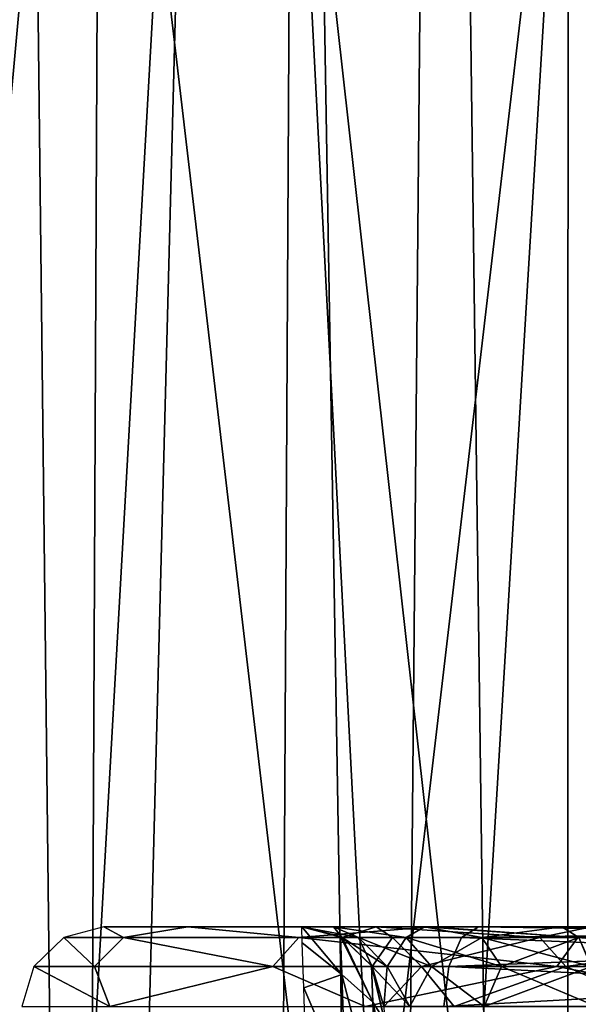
# Model space of a CAD drawing. Header units: millimetres. Extents: x -75 to 75, y -5 to 37.
# Tile 25 of 161: x -65.07 to -63.03, y 12.22 to 15.81. Entities that reach past the tile are written whole.
import ezdxf

# ---------------------------------------------------------------- set-up
doc = ezdxf.new("R2010")
doc.units = ezdxf.units.MM
doc.header["$LTSCALE"] = 81.481481
for name, color, linetype in [('10', 7, 'CONTINUOUS'), ('129', 7, 'CONTINUOUS'), ('19', 7, 'CONTINUOUS'), ('293', 7, 'CONTINUOUS'), ('294', 7, 'CONTINUOUS'), ('295', 7, 'CONTINUOUS'), ('296', 7, 'CONTINUOUS'), ('297', 7, 'CONTINUOUS'), ('298', 7, 'CONTINUOUS'), ('299', 7, 'CONTINUOUS'), ('300', 7, 'CONTINUOUS'), ('335', 7, 'CONTINUOUS'), ('336', 7, 'CONTINUOUS'), ('337', 7, 'CONTINUOUS'), ('345', 7, 'CONTINUOUS'), ('48', 7, 'CONTINUOUS'), ('65', 7, 'CONTINUOUS'), ('68', 7, 'CONTINUOUS'), ('9', 7, 'CONTINUOUS')]:
    doc.layers.add(name, color=color, linetype=linetype)

msp = doc.modelspace()

# ---------------------------------------------------------------- linework, layer by layer
at = {"layer": '10', "color": 251, "linetype": 'Continuous', "true_color": 0x565d62}
for points in [[(-62.6581, 0, 103.9705), (-63.1424, 37, 104.4548), (-67.001, 37, 102.8566), (-62.6581, 0, 103.9705)], [(-66.5167, 0, 102.3722), (-62.6581, 0, 103.9705), (-67.001, 37, 102.8566), (-66.5167, 0, 102.3722)], [(-58.517, 0, 104.5156), (-59.0014, 37, 105), (-63.1424, 37, 104.4548), (-58.517, 0, 104.5156)], [(-62.6581, 0, 103.9705), (-58.517, 0, 104.5156), (-63.1424, 37, 104.4548), (-62.6581, 0, 103.9705)]]:
    msp.add_3dface(points, dxfattribs=at)
at = {"layer": '129', "color": 251, "linetype": 'Continuous', "true_color": 0x464b4f}
for points in [[(-64.5938, 12.5, 70.8806), (-64.7611, 12.5, 71.7535), (-63.9228, 12.5, 71.1476), (-64.5938, 12.5, 70.8806)], [(-63.9228, 12.5, 71.1476), (-64.7611, 12.5, 71.7535), (-64.0389, 12.5, 71.7535), (-63.9228, 12.5, 71.1476)], [(-63.9228, 12.5, -42.8524), (-64.7611, 12.5, -42.2465), (-64.0389, 12.5, -42.2465), (-63.9228, 12.5, -42.8524)], [(-64.5938, 12.5, -43.1194), (-64.7611, 12.5, -42.2465), (-63.9228, 12.5, -42.8524), (-64.5938, 12.5, -43.1194)], [(-64.7611, 12.5, 42.2465), (-64.5938, 12.5, 43.1194), (-64.0389, 12.5, 42.2465), (-64.7611, 12.5, 42.2465)], [(-64.7611, 12.5, -42.2465), (-64.7611, 12.5, 42.2465), (-64.0389, 12.5, -42.2465), (-64.7611, 12.5, -42.2465)], [(-64.0389, 12.5, -42.2465), (-64.7611, 12.5, 42.2465), (-64.0389, 12.5, 42.2465), (-64.0389, 12.5, -42.2465)], [(-64.0389, 12.5, 71.7535), (-64.7611, 12.5, 88.5), (-64.0389, 12.5, 88.5), (-64.0389, 12.5, 71.7535)], [(-64.7611, 12.5, 88.5), (-64.4547, 12.5, 90.4347), (-64.0389, 12.5, 88.5), (-64.7611, 12.5, 88.5)], [(-64.7611, 12.5, 71.7535), (-64.7611, 12.5, 88.5), (-64.0389, 12.5, 71.7535), (-64.7611, 12.5, 71.7535)], [(-64.7611, 12.5, -85.2537), (-64.7611, 12.5, -71.7535), (-64.0389, 12.5, -85.2537), (-64.7611, 12.5, -85.2537)], [(-64.0389, 12.5, -85.2537), (-64.7611, 12.5, -71.7535), (-64.0389, 12.5, -71.7535), (-64.0389, 12.5, -85.2537)], [(-64.7611, 12.5, -71.7535), (-64.5938, 12.5, -70.8806), (-64.0389, 12.5, -71.7535), (-64.7611, 12.5, -71.7535)], [(-64.1156, 12.5, 70.1313), (-64.5938, 12.5, 70.8806), (-63.0902, 12.5, 70.267), (-64.1156, 12.5, 70.1313)], [(-63.0902, 12.5, 70.267), (-64.5938, 12.5, 70.8806), (-63.5908, 12.5, 70.6274), (-63.0902, 12.5, 70.267)], [(-63.5908, 12.5, 70.6274), (-64.5938, 12.5, 70.8806), (-63.9228, 12.5, 71.1476), (-63.5908, 12.5, 70.6274)], [(-64.1156, 12.5, -43.8687), (-64.5938, 12.5, -43.1194), (-63.0902, 12.5, -43.733), (-64.1156, 12.5, -43.8687)], [(-63.0902, 12.5, -43.733), (-64.5938, 12.5, -43.1194), (-63.5908, 12.5, -43.3726), (-63.0902, 12.5, -43.733)], [(-63.5908, 12.5, -43.3726), (-64.5938, 12.5, -43.1194), (-63.9228, 12.5, -42.8524), (-63.5908, 12.5, -43.3726)], [(-64.5938, 12.5, 43.1194), (-64.1156, 12.5, 43.8687), (-63.5908, 12.5, 43.3726), (-64.5938, 12.5, 43.1194)], [(-64.0389, 12.5, 42.2465), (-64.5938, 12.5, 43.1194), (-63.9228, 12.5, 42.8524), (-64.0389, 12.5, 42.2465)], [(-63.9228, 12.5, 42.8524), (-64.5938, 12.5, 43.1194), (-63.5908, 12.5, 43.3726), (-63.9228, 12.5, 42.8524)], [(-63.9228, 12.5, -71.1476), (-64.5938, 12.5, -70.8806), (-63.5908, 12.5, -70.6274), (-63.9228, 12.5, -71.1476)], [(-64.0389, 12.5, -71.7535), (-64.5938, 12.5, -70.8806), (-63.9228, 12.5, -71.1476), (-64.0389, 12.5, -71.7535)], [(-64.5938, 12.5, -70.8806), (-64.1156, 12.5, -70.1313), (-63.5908, 12.5, -70.6274), (-64.5938, 12.5, -70.8806)], [(-64.4547, 12.5, 90.4347), (-63.5653, 12.5, 92.1801), (-62.9811, 12.5, 91.7557), (-64.4547, 12.5, 90.4347)], [(-64.0389, 12.5, 88.5), (-64.4547, 12.5, 90.4347), (-63.7678, 12.5, 90.2115), (-64.0389, 12.5, 88.5)], [(-63.7678, 12.5, 90.2115), (-64.4547, 12.5, 90.4347), (-62.9811, 12.5, 91.7557), (-63.7678, 12.5, 90.2115)], [(-63.3943, 12.5, 69.6119), (-64.1156, 12.5, 70.1313), (-59.9715, 12.5, 68.3078), (-63.3943, 12.5, 69.6119)], [(-59.9715, 12.5, 68.3078), (-64.1156, 12.5, 70.1313), (-63.0902, 12.5, 70.267), (-59.9715, 12.5, 68.3078)], [(-63.3943, 12.5, -44.3881), (-64.1156, 12.5, -43.8687), (-59.9715, 12.5, -45.6922), (-63.3943, 12.5, -44.3881)], [(-59.9715, 12.5, -45.6922), (-64.1156, 12.5, -43.8687), (-63.0902, 12.5, -43.733), (-59.9715, 12.5, -45.6922)], [(-64.1156, 12.5, 43.8687), (-63.3943, 12.5, 44.3881), (-63.0902, 12.5, 43.733), (-64.1156, 12.5, 43.8687)], [(-63.5908, 12.5, 43.3726), (-64.1156, 12.5, 43.8687), (-63.0902, 12.5, 43.733), (-63.5908, 12.5, 43.3726)], [(-64.1156, 12.5, -70.1313), (-63.3943, 12.5, -69.6119), (-63.0902, 12.5, -70.267), (-64.1156, 12.5, -70.1313)], [(-63.5908, 12.5, -70.6274), (-64.1156, 12.5, -70.1313), (-63.0902, 12.5, -70.267), (-63.5908, 12.5, -70.6274)], [(-63.5653, 12.5, 92.1801), (-62.1801, 12.5, 93.5653), (-61.7557, 12.5, 92.9811), (-63.5653, 12.5, 92.1801)], [(-62.9811, 12.5, 91.7557), (-63.5653, 12.5, 92.1801), (-61.7557, 12.5, 92.9811), (-62.9811, 12.5, 91.7557)], [(-60.4296, 12.5, 67.7495), (-63.3943, 12.5, 69.6119), (-59.9715, 12.5, 68.3078), (-60.4296, 12.5, 67.7495)], [(-63.3943, 12.5, 44.3881), (-60.4296, 12.5, 46.2505), (-59.9715, 12.5, 45.6922), (-63.3943, 12.5, 44.3881)], [(-60.4296, 12.5, -46.2505), (-63.3943, 12.5, -44.3881), (-59.9715, 12.5, -45.6922), (-60.4296, 12.5, -46.2505)], [(-63.0902, 12.5, 43.733), (-63.3943, 12.5, 44.3881), (-59.9715, 12.5, 45.6922), (-63.0902, 12.5, 43.733)], [(-63.3943, 12.5, -69.6119), (-60.4296, 12.5, -67.7495), (-59.9715, 12.5, -68.3078), (-63.3943, 12.5, -69.6119)], [(-63.0902, 12.5, -70.267), (-63.3943, 12.5, -69.6119), (-59.9715, 12.5, -68.3078), (-63.0902, 12.5, -70.267)]]:
    msp.add_3dface(points, dxfattribs=at)
at = {"layer": '19', "color": 251, "linetype": 'Continuous', "true_color": 0x565d62}
for points in [[(-65.4127, 32.5, 93.6431), (-63.6431, 32.5, 95.4127), (-65.0766, 7.0859, 93.3151), (-65.4127, 32.5, 93.6431)], [(-65.0766, 7.0859, 93.3151), (-63.6431, 32.5, 95.4127), (-63.308, 7.0859, 95.0818), (-65.0766, 7.0859, 93.3151)], [(-63.6431, 32.5, 95.4127), (-61.4132, 32.5, 96.5489), (-63.308, 7.0859, 95.0818), (-63.6431, 32.5, 95.4127)], [(-63.308, 7.0859, 95.0818), (-61.4132, 32.5, 96.5489), (-61.08, 7.0677, 96.216), (-63.308, 7.0859, 95.0818)]]:
    msp.add_3dface(points, dxfattribs=at)
at = {"layer": '293', "color": 251, "linetype": 'Continuous', "true_color": 0x464b4f}
for points in [[(-64.0389, 12.5, 88.5), (-63.7678, 12.5, 90.2115), (-63.8919, 12.4615, 88.5), (-64.0389, 12.5, 88.5)], [(-63.7678, 12.5, 90.2115), (-63.7082, 12.4615, 89.8955), (-63.8919, 12.4615, 88.5), (-63.7678, 12.5, 90.2115)], [(-63.7678, 12.5, 90.2115), (-63.1696, 12.4615, 91.196), (-63.7082, 12.4615, 89.8955), (-63.7678, 12.5, 90.2115)], [(-63.7678, 12.5, 90.2115), (-62.9811, 12.5, 91.7557), (-63.1696, 12.4615, 91.196), (-63.7678, 12.5, 90.2115)], [(-62.9811, 12.5, 91.7557), (-62.3127, 12.4615, 92.3127), (-63.1696, 12.4615, 91.196), (-62.9811, 12.5, 91.7557)], [(-63.7082, 12.4615, 89.8955), (-63.7826, 12.3559, 88.5), (-63.8919, 12.4615, 88.5), (-63.7082, 12.4615, 89.8955)], [(-63.6026, 12.3559, 89.8672), (-63.7826, 12.3559, 88.5), (-63.7082, 12.4615, 89.8955), (-63.6026, 12.3559, 89.8672)], [(-63.1696, 12.4615, 91.196), (-63.6026, 12.3559, 89.8672), (-63.7082, 12.4615, 89.8955), (-63.1696, 12.4615, 91.196)], [(-63.0749, 12.3559, 91.1413), (-63.6026, 12.3559, 89.8672), (-63.1696, 12.4615, 91.196), (-63.0749, 12.3559, 91.1413)], [(-62.3127, 12.4615, 92.3127), (-63.0749, 12.3559, 91.1413), (-63.1696, 12.4615, 91.196), (-62.3127, 12.4615, 92.3127)], [(-62.2354, 12.3559, 92.2354), (-63.0749, 12.3559, 91.1413), (-62.3127, 12.4615, 92.3127), (-62.2354, 12.3559, 92.2354)], [(-63.6026, 12.3559, 89.8672), (-63.7391, 12.2105, 88.5), (-63.7826, 12.3559, 88.5), (-63.6026, 12.3559, 89.8672)], [(-63.4827, 12.2105, 90.119), (-63.7391, 12.2105, 88.5), (-63.6026, 12.3559, 89.8672), (-63.4827, 12.2105, 90.119)], [(-63.0749, 12.3559, 91.1413), (-63.4827, 12.2105, 90.119), (-63.6026, 12.3559, 89.8672), (-63.0749, 12.3559, 91.1413)], [(-62.7385, 12.2105, 91.5795), (-63.4827, 12.2105, 90.119), (-63.0749, 12.3559, 91.1413), (-62.7385, 12.2105, 91.5795)], [(-62.2354, 12.3559, 92.2354), (-62.7385, 12.2105, 91.5795), (-63.0749, 12.3559, 91.1413), (-62.2354, 12.3559, 92.2354)]]:
    msp.add_3dface(points, dxfattribs=at)
at = {"layer": '294', "color": 251, "linetype": 'Continuous', "true_color": 0x464b4f}
for points in [[(-64.0389, 12.5, 71.7535), (-64.0389, 12.5, 88.5), (-63.8919, 12.4615, 88.5), (-64.0389, 12.5, 71.7535)], [(-64.0389, 12.5, 71.7535), (-63.8919, 12.4615, 88.5), (-63.8919, 12.4615, 71.7535), (-64.0389, 12.5, 71.7535)], [(-63.8919, 12.4615, 88.5), (-63.7826, 12.3559, 88.5), (-63.8919, 12.4615, 71.7535), (-63.8919, 12.4615, 88.5)], [(-63.8919, 12.4615, 71.7535), (-63.7826, 12.3559, 88.5), (-63.7827, 12.356, 71.7535), (-63.8919, 12.4615, 71.7535)], [(-63.7826, 12.3559, 88.5), (-63.7391, 12.2105, 88.5), (-63.7827, 12.356, 71.7535), (-63.7826, 12.3559, 88.5)], [(-63.7391, 12.2105, 88.5), (-63.7391, 12.2105, 71.7535), (-63.7827, 12.356, 71.7535), (-63.7391, 12.2105, 88.5)]]:
    msp.add_3dface(points, dxfattribs=at)
at = {"layer": '295', "color": 251, "linetype": 'Continuous', "true_color": 0x464b4f}
for points in [[(-63.0902, 12.5, 70.267), (-63.0283, 12.4616, 70.4001), (-60.1696, 12.4616, 68.6541), (-63.0902, 12.5, 70.267)], [(-63.0902, 12.5, 43.733), (-59.9715, 12.5, 45.6922), (-63.0283, 12.4615, 43.5997), (-63.0902, 12.5, 43.733)], [(-59.9715, 12.5, 68.3078), (-63.0902, 12.5, 70.267), (-60.1696, 12.4616, 68.6541), (-59.9715, 12.5, 68.3078)]]:
    msp.add_3dface(points, dxfattribs=at)
at = {"layer": '296', "color": 251, "linetype": 'Continuous', "true_color": 0x464b4f}
for points in [[(-64.0389, 12.5, 42.2465), (-63.9228, 12.5, 42.8524), (-63.8919, 12.4615, 42.2465), (-64.0389, 12.5, 42.2465)], [(-63.9228, 12.5, 42.8524), (-63.6576, 12.4615, 43.0492), (-63.8322, 12.4615, 42.6646), (-63.9228, 12.5, 42.8524)], [(-63.9228, 12.5, 42.8524), (-63.5908, 12.5, 43.3726), (-63.6576, 12.4615, 43.0492), (-63.9228, 12.5, 42.8524)], [(-63.9228, 12.5, 42.8524), (-63.8322, 12.4615, 42.6646), (-63.8919, 12.4615, 42.2465), (-63.9228, 12.5, 42.8524)], [(-63.5908, 12.5, 43.3726), (-63.3823, 12.4615, 43.3695), (-63.6576, 12.4615, 43.0492), (-63.5908, 12.5, 43.3726)], [(-63.5908, 12.5, 43.3726), (-63.0902, 12.5, 43.733), (-63.3823, 12.4615, 43.3695), (-63.5908, 12.5, 43.3726)], [(-63.0902, 12.5, 43.733), (-63.0283, 12.4615, 43.5997), (-63.3823, 12.4615, 43.3695), (-63.0902, 12.5, 43.733)], [(-63.8322, 12.4615, 42.6646), (-63.7826, 12.3559, 42.2465), (-63.8919, 12.4615, 42.2465), (-63.8322, 12.4615, 42.6646)], [(-63.7272, 12.3559, 42.634), (-63.7826, 12.3559, 42.2465), (-63.8322, 12.4615, 42.6646), (-63.7272, 12.3559, 42.634)], [(-63.6576, 12.4615, 43.0492), (-63.7272, 12.3559, 42.634), (-63.8322, 12.4615, 42.6646), (-63.6576, 12.4615, 43.0492)], [(-63.5654, 12.3559, 42.9904), (-63.7272, 12.3559, 42.634), (-63.6576, 12.4615, 43.0492), (-63.5654, 12.3559, 42.9904)], [(-63.3823, 12.4615, 43.3695), (-63.5654, 12.3559, 42.9904), (-63.6576, 12.4615, 43.0492), (-63.3823, 12.4615, 43.3695)], [(-63.3103, 12.3559, 43.2872), (-63.5654, 12.3559, 42.9904), (-63.3823, 12.4615, 43.3695), (-63.3103, 12.3559, 43.2872)], [(-63.0283, 12.4615, 43.5997), (-63.3103, 12.3559, 43.2872), (-63.3823, 12.4615, 43.3695), (-63.0283, 12.4615, 43.5997)], [(-63.0283, 12.4615, 43.5997), (-62.9822, 12.3559, 43.5006), (-63.3103, 12.3559, 43.2872), (-63.0283, 12.4615, 43.5997)], [(-63.7272, 12.3559, 42.634), (-63.7391, 12.2105, 42.2465), (-63.7826, 12.3559, 42.2465), (-63.7272, 12.3559, 42.634)], [(-63.6442, 12.2105, 42.7416), (-63.7391, 12.2105, 42.2465), (-63.7272, 12.3559, 42.634), (-63.6442, 12.2105, 42.7416)], [(-63.5654, 12.3559, 42.9904), (-63.6442, 12.2105, 42.7416), (-63.7272, 12.3559, 42.634), (-63.5654, 12.3559, 42.9904)], [(-63.373, 12.2105, 43.1666), (-63.6442, 12.2105, 42.7416), (-63.5654, 12.3559, 42.9904), (-63.373, 12.2105, 43.1666)], [(-63.3103, 12.3559, 43.2872), (-63.373, 12.2105, 43.1666), (-63.5654, 12.3559, 42.9904), (-63.3103, 12.3559, 43.2872)], [(-62.9822, 12.3559, 43.5006), (-63.373, 12.2105, 43.1666), (-63.3103, 12.3559, 43.2872), (-62.9822, 12.3559, 43.5006)], [(-62.9822, 12.3559, 43.5006), (-62.9639, 12.2105, 43.4611), (-63.373, 12.2105, 43.1666), (-62.9822, 12.3559, 43.5006)]]:
    msp.add_3dface(points, dxfattribs=at)
at = {"layer": '297', "color": 251, "linetype": 'Continuous', "true_color": 0x464b4f}
for points in [[(-64.0389, 12.5, -42.2465), (-63.8919, 12.4615, 42.2465), (-63.8919, 12.4615, -42.2465), (-64.0389, 12.5, -42.2465)], [(-64.0389, 12.5, -42.2465), (-64.0389, 12.5, 42.2465), (-63.8919, 12.4615, 42.2465), (-64.0389, 12.5, -42.2465)], [(-63.8919, 12.4615, 42.2465), (-63.7826, 12.3559, 42.2465), (-63.8919, 12.4615, -42.2465), (-63.8919, 12.4615, 42.2465)], [(-63.8919, 12.4615, -42.2465), (-63.7826, 12.3559, 42.2465), (-63.7826, 12.3559, -42.2465), (-63.8919, 12.4615, -42.2465)], [(-63.7391, 12.2105, 42.2465), (-63.7391, 12.2105, -42.2465), (-63.7826, 12.3559, -42.2465), (-63.7391, 12.2105, 42.2465)], [(-63.7826, 12.3559, 42.2465), (-63.7391, 12.2105, 42.2465), (-63.7826, 12.3559, -42.2465), (-63.7826, 12.3559, 42.2465)]]:
    msp.add_3dface(points, dxfattribs=at)
at = {"layer": '298', "color": 251, "linetype": 'Continuous', "true_color": 0x464b4f}
for points in [[(-63.9228, 12.5, -42.8524), (-64.0389, 12.5, -42.2465), (-63.8322, 12.4616, -42.6646), (-63.9228, 12.5, -42.8524)], [(-64.0389, 12.5, -42.2465), (-63.8919, 12.4615, -42.2465), (-63.8322, 12.4616, -42.6646), (-64.0389, 12.5, -42.2465)], [(-63.9228, 12.5, -42.8524), (-63.8322, 12.4616, -42.6646), (-63.6577, 12.4616, -43.0492), (-63.9228, 12.5, -42.8524)], [(-63.5908, 12.5, -43.3726), (-63.9228, 12.5, -42.8524), (-63.6577, 12.4616, -43.0492), (-63.5908, 12.5, -43.3726)], [(-63.5908, 12.5, -43.3726), (-63.6577, 12.4616, -43.0492), (-63.3824, 12.4616, -43.3695), (-63.5908, 12.5, -43.3726)], [(-63.5908, 12.5, -43.3726), (-63.3824, 12.4616, -43.3695), (-63.0283, 12.4616, -43.5999), (-63.5908, 12.5, -43.3726)], [(-63.0902, 12.5, -43.733), (-63.5908, 12.5, -43.3726), (-63.0283, 12.4616, -43.5999), (-63.0902, 12.5, -43.733)], [(-63.8919, 12.4615, -42.2465), (-63.7272, 12.3559, -42.634), (-63.8322, 12.4616, -42.6646), (-63.8919, 12.4615, -42.2465)], [(-63.8919, 12.4615, -42.2465), (-63.7826, 12.3559, -42.2465), (-63.7272, 12.3559, -42.634), (-63.8919, 12.4615, -42.2465)], [(-63.7272, 12.3559, -42.634), (-63.5655, 12.3559, -42.9904), (-63.8322, 12.4616, -42.6646), (-63.7272, 12.3559, -42.634)], [(-63.8322, 12.4616, -42.6646), (-63.5655, 12.3559, -42.9904), (-63.6577, 12.4616, -43.0492), (-63.8322, 12.4616, -42.6646)], [(-63.5655, 12.3559, -42.9904), (-63.3104, 12.356, -43.2872), (-63.6577, 12.4616, -43.0492), (-63.5655, 12.3559, -42.9904)], [(-63.6577, 12.4616, -43.0492), (-63.3104, 12.356, -43.2872), (-63.3824, 12.4616, -43.3695), (-63.6577, 12.4616, -43.0492)], [(-63.3824, 12.4616, -43.3695), (-62.9823, 12.356, -43.5006), (-63.0283, 12.4616, -43.5999), (-63.3824, 12.4616, -43.3695)], [(-63.3104, 12.356, -43.2872), (-62.9823, 12.356, -43.5006), (-63.3824, 12.4616, -43.3695), (-63.3104, 12.356, -43.2872)], [(-63.7826, 12.3559, -42.2465), (-63.6442, 12.2105, -42.7416), (-63.7272, 12.3559, -42.634), (-63.7826, 12.3559, -42.2465)], [(-63.7826, 12.3559, -42.2465), (-63.7391, 12.2105, -42.2465), (-63.6442, 12.2105, -42.7416), (-63.7826, 12.3559, -42.2465)], [(-63.7272, 12.3559, -42.634), (-63.6442, 12.2105, -42.7416), (-63.5655, 12.3559, -42.9904), (-63.7272, 12.3559, -42.634)], [(-63.6442, 12.2105, -42.7416), (-63.373, 12.2105, -43.1666), (-63.5655, 12.3559, -42.9904), (-63.6442, 12.2105, -42.7416)], [(-63.5655, 12.3559, -42.9904), (-63.373, 12.2105, -43.1666), (-63.3104, 12.356, -43.2872), (-63.5655, 12.3559, -42.9904)], [(-63.373, 12.2105, -43.1666), (-62.9639, 12.2105, -43.4611), (-63.3104, 12.356, -43.2872), (-63.373, 12.2105, -43.1666)], [(-63.3104, 12.356, -43.2872), (-62.9639, 12.2105, -43.4611), (-62.9823, 12.356, -43.5006), (-63.3104, 12.356, -43.2872)]]:
    msp.add_3dface(points, dxfattribs=at)
at = {"layer": '299', "color": 251, "linetype": 'Continuous', "true_color": 0x464b4f}
for points in [[(-63.0902, 12.5, -70.267), (-59.9715, 12.5, -68.3078), (-63.0283, 12.4616, -70.4001), (-63.0902, 12.5, -70.267)], [(-59.9715, 12.5, -45.6922), (-63.0902, 12.5, -43.733), (-60.1696, 12.4616, -45.3459), (-59.9715, 12.5, -45.6922)], [(-63.0902, 12.5, -43.733), (-63.0283, 12.4616, -43.5999), (-60.1696, 12.4616, -45.3459), (-63.0902, 12.5, -43.733)]]:
    msp.add_3dface(points, dxfattribs=at)
at = {"layer": '300', "color": 251, "linetype": 'Continuous', "true_color": 0x464b4f}
for points in [[(-64.0389, 12.5, -85.2537), (-64.0389, 12.5, -71.7535), (-63.8919, 12.4615, -71.7535), (-64.0389, 12.5, -85.2537)], [(-64.0389, 12.5, -85.2537), (-63.8919, 12.4615, -71.7535), (-63.898, 12.4648, -85.2537), (-64.0389, 12.5, -85.2537)], [(-63.898, 12.4648, -85.2537), (-63.8919, 12.4615, -71.7535), (-63.8919, 12.4615, -85.2537), (-63.898, 12.4648, -85.2537)], [(-63.8919, 12.4615, -71.7535), (-63.7827, 12.356, -71.7535), (-63.8919, 12.4615, -85.2537), (-63.8919, 12.4615, -71.7535)], [(-63.8919, 12.4615, -85.2537), (-63.7827, 12.356, -71.7535), (-63.7844, 12.3589, -85.2537), (-63.8919, 12.4615, -85.2537)], [(-63.7844, 12.3589, -85.2537), (-63.7827, 12.356, -71.7535), (-63.7827, 12.356, -85.2537), (-63.7844, 12.3589, -85.2537)], [(-63.7827, 12.356, -71.7535), (-63.7391, 12.2105, -71.7535), (-63.7827, 12.356, -85.2537), (-63.7827, 12.356, -71.7535)], [(-63.7391, 12.2105, -71.7535), (-63.7391, 12.2105, -85.2537), (-63.7827, 12.356, -85.2537), (-63.7391, 12.2105, -71.7535)]]:
    msp.add_3dface(points, dxfattribs=at)
at = {"layer": '335', "color": 251, "linetype": 'Continuous', "true_color": 0x464b4f}
for points in [[(-63.3943, 12.5, -69.6119), (-63.4562, 12.4615, -69.4786), (-60.794, 12.4615, -67.8527), (-63.3943, 12.5, -69.6119)], [(-63.3943, 12.5, -44.3881), (-60.4296, 12.5, -46.2505), (-63.4562, 12.4615, -44.5214), (-63.3943, 12.5, -44.3881)], [(-60.4296, 12.5, -46.2505), (-60.794, 12.4615, -46.1473), (-63.4562, 12.4615, -44.5214), (-60.4296, 12.5, -46.2505)], [(-60.4296, 12.5, -67.7495), (-63.3943, 12.5, -69.6119), (-60.794, 12.4615, -67.8527), (-60.4296, 12.5, -67.7495)], [(-63.5022, 12.3559, -69.3795), (-60.8612, 12.3559, -67.7664), (-63.4562, 12.4615, -69.4786), (-63.5022, 12.3559, -69.3795)], [(-60.794, 12.4615, -46.1473), (-63.5022, 12.3559, -44.6205), (-63.4562, 12.4615, -44.5214), (-60.794, 12.4615, -46.1473)], [(-60.8612, 12.3559, -46.2336), (-63.5022, 12.3559, -44.6205), (-60.794, 12.4615, -46.1473), (-60.8612, 12.3559, -46.2336)], [(-63.4562, 12.4615, -69.4786), (-60.8612, 12.3559, -67.7664), (-60.794, 12.4615, -67.8527), (-63.4562, 12.4615, -69.4786)], [(-63.5206, 12.2105, -69.34), (-60.6197, 12.2105, -67.5176), (-63.5022, 12.3559, -69.3795), (-63.5206, 12.2105, -69.34)], [(-60.8612, 12.3559, -46.2336), (-63.5206, 12.2105, -44.66), (-63.5022, 12.3559, -44.6205), (-60.8612, 12.3559, -46.2336)], [(-60.6197, 12.2105, -46.4824), (-63.5206, 12.2105, -44.66), (-60.8612, 12.3559, -46.2336), (-60.6197, 12.2105, -46.4824)], [(-63.5022, 12.3559, -69.3795), (-60.6197, 12.2105, -67.5176), (-60.8612, 12.3559, -67.7664), (-63.5022, 12.3559, -69.3795)]]:
    msp.add_3dface(points, dxfattribs=at)
at = {"layer": '336', "color": 251, "linetype": 'Continuous', "true_color": 0x464b4f}
for points in [[(-63.3943, 12.5, 44.3881), (-63.4562, 12.4615, 44.5214), (-60.794, 12.4615, 46.1473), (-63.3943, 12.5, 44.3881)], [(-63.3943, 12.5, 69.6119), (-60.4296, 12.5, 67.7495), (-63.4562, 12.4615, 69.4786), (-63.3943, 12.5, 69.6119)], [(-60.4296, 12.5, 67.7495), (-60.794, 12.4615, 67.8527), (-63.4562, 12.4615, 69.4786), (-60.4296, 12.5, 67.7495)], [(-60.4296, 12.5, 46.2505), (-63.3943, 12.5, 44.3881), (-60.794, 12.4615, 46.1473), (-60.4296, 12.5, 46.2505)], [(-63.5022, 12.3559, 44.6205), (-60.8612, 12.3559, 46.2336), (-63.4562, 12.4615, 44.5214), (-63.5022, 12.3559, 44.6205)], [(-60.794, 12.4615, 67.8527), (-63.5022, 12.3559, 69.3795), (-63.4562, 12.4615, 69.4786), (-60.794, 12.4615, 67.8527)], [(-60.8612, 12.3559, 67.7664), (-63.5022, 12.3559, 69.3795), (-60.794, 12.4615, 67.8527), (-60.8612, 12.3559, 67.7664)], [(-63.4562, 12.4615, 44.5214), (-60.8612, 12.3559, 46.2336), (-60.794, 12.4615, 46.1473), (-63.4562, 12.4615, 44.5214)], [(-63.5206, 12.2105, 44.66), (-60.6197, 12.2105, 46.4824), (-63.5022, 12.3559, 44.6205), (-63.5206, 12.2105, 44.66)], [(-60.6197, 12.2105, 67.5176), (-63.5206, 12.2105, 69.34), (-60.8612, 12.3559, 67.7664), (-60.6197, 12.2105, 67.5176)], [(-60.8612, 12.3559, 67.7664), (-63.5206, 12.2105, 69.34), (-63.5022, 12.3559, 69.3795), (-60.8612, 12.3559, 67.7664)], [(-63.5022, 12.3559, 44.6205), (-60.6197, 12.2105, 46.4824), (-60.8612, 12.3559, 46.2336), (-63.5022, 12.3559, 44.6205)]]:
    msp.add_3dface(points, dxfattribs=at)
at = {"layer": '337', "color": 251, "linetype": 'Continuous', "true_color": 0x464b4f}
for points in [[(-64.7611, 12.5, 88.5), (-64.9079, 12.4616, 88.5), (-64.6896, 12.4616, 90.1585), (-64.7611, 12.5, 88.5)], [(-64.4547, 12.5, 90.4347), (-64.7611, 12.5, 88.5), (-64.6896, 12.4616, 90.1585), (-64.4547, 12.5, 90.4347)], [(-64.4547, 12.5, 90.4347), (-64.6896, 12.4616, 90.1585), (-64.0494, 12.4616, 91.704), (-64.4547, 12.5, 90.4347)], [(-63.5653, 12.5, 92.1801), (-64.4547, 12.5, 90.4347), (-64.0494, 12.4616, 91.704), (-63.5653, 12.5, 92.1801)], [(-63.5653, 12.5, 92.1801), (-64.0494, 12.4616, 91.704), (-63.0311, 12.4616, 93.0311), (-63.5653, 12.5, 92.1801)], [(-62.1801, 12.5, 93.5653), (-63.5653, 12.5, 92.1801), (-63.0311, 12.4616, 93.0311), (-62.1801, 12.5, 93.5653)], [(-62.1801, 12.5, 93.5653), (-63.0311, 12.4616, 93.0311), (-61.704, 12.4616, 94.0494), (-62.1801, 12.5, 93.5653)], [(-65.0173, 12.356, 88.5), (-64.7953, 12.356, 90.1868), (-64.9079, 12.4616, 88.5), (-65.0173, 12.356, 88.5)], [(-64.9079, 12.4616, 88.5), (-64.7953, 12.356, 90.1868), (-64.6896, 12.4616, 90.1585), (-64.9079, 12.4616, 88.5)], [(-64.7953, 12.356, 90.1868), (-64.1442, 12.356, 91.7587), (-64.6896, 12.4616, 90.1585), (-64.7953, 12.356, 90.1868)], [(-64.6896, 12.4616, 90.1585), (-64.1442, 12.356, 91.7587), (-64.0494, 12.4616, 91.704), (-64.6896, 12.4616, 90.1585)], [(-64.1442, 12.356, 91.7587), (-63.1085, 12.356, 93.1085), (-64.0494, 12.4616, 91.704), (-64.1442, 12.356, 91.7587)], [(-64.0494, 12.4616, 91.704), (-63.1085, 12.356, 93.1085), (-63.0311, 12.4616, 93.0311), (-64.0494, 12.4616, 91.704)], [(-63.1085, 12.356, 93.1085), (-61.7587, 12.356, 94.1442), (-63.0311, 12.4616, 93.0311), (-63.1085, 12.356, 93.1085)], [(-63.0311, 12.4616, 93.0311), (-61.7587, 12.356, 94.1442), (-61.704, 12.4616, 94.0494), (-63.0311, 12.4616, 93.0311)], [(-65.0609, 12.2105, 88.5), (-64.7398, 12.2105, 90.5274), (-65.0173, 12.356, 88.5), (-65.0609, 12.2105, 88.5)], [(-65.0173, 12.356, 88.5), (-64.7398, 12.2105, 90.5274), (-64.7953, 12.356, 90.1868), (-65.0173, 12.356, 88.5)], [(-64.7953, 12.356, 90.1868), (-64.7398, 12.2105, 90.5274), (-64.1442, 12.356, 91.7587), (-64.7953, 12.356, 90.1868)], [(-64.7398, 12.2105, 90.5274), (-63.8079, 12.2105, 92.3564), (-64.1442, 12.356, 91.7587), (-64.7398, 12.2105, 90.5274)], [(-64.1442, 12.356, 91.7587), (-63.8079, 12.2105, 92.3564), (-63.1085, 12.356, 93.1085), (-64.1442, 12.356, 91.7587)], [(-63.8079, 12.2105, 92.3564), (-62.3564, 12.2105, 93.8079), (-63.1085, 12.356, 93.1085), (-63.8079, 12.2105, 92.3564)], [(-63.1085, 12.356, 93.1085), (-62.3564, 12.2105, 93.8079), (-61.7587, 12.356, 94.1442), (-63.1085, 12.356, 93.1085)]]:
    msp.add_3dface(points, dxfattribs=at)
at = {"layer": '345', "color": 251, "linetype": 'Continuous', "true_color": 0x464b4f}
for points in [[(-64.0389, 12.5, -85.2537), (-63.898, 12.4648, -85.2537), (-63.8932, 12.3262, -86.1489), (-64.0389, 12.5, -85.2537)], [(-64.0389, 12.5, -85.2537), (-63.8932, 12.3262, -86.1489), (-64.0371, 12.4422, -85.8396), (-64.0389, 12.5, -85.2537)], [(-63.898, 12.4648, -85.2537), (-63.8919, 12.4615, -85.2537), (-63.7798, 12.2254, -86.1157), (-63.898, 12.4648, -85.2537)], [(-63.898, 12.4648, -85.2537), (-63.7798, 12.2254, -86.1157), (-63.8932, 12.3262, -86.1489), (-63.898, 12.4648, -85.2537)], [(-63.8919, 12.4615, -85.2537), (-63.7844, 12.3589, -85.2537), (-63.7798, 12.2254, -86.1157), (-63.8919, 12.4615, -85.2537)], [(-64.0371, 12.4422, -85.8396), (-63.8932, 12.3262, -86.1489), (-64.0319, 12.2775, -86.3876), (-64.0371, 12.4422, -85.8396)], [(-63.7844, 12.3589, -85.2537), (-63.7373, 12.1585, -85.781), (-63.7798, 12.2254, -86.1157), (-63.7844, 12.3589, -85.2537)], [(-63.7373, 12.1585, -85.781), (-63.7844, 12.3589, -85.2537), (-63.7827, 12.356, -85.2537), (-63.7373, 12.1585, -85.781)], [(-63.7391, 12.2105, -85.2537), (-63.7373, 12.1585, -85.781), (-63.7827, 12.356, -85.2537), (-63.7391, 12.2105, -85.2537)], [(-63.8932, 12.3262, -86.1489), (-63.8791, 11.9234, -86.9602), (-64.0319, 12.2775, -86.3876), (-63.8932, 12.3262, -86.1489)], [(-63.8932, 12.3262, -86.1489), (-63.7662, 11.8375, -86.8968), (-63.8791, 11.9234, -86.9602), (-63.8932, 12.3262, -86.1489)], [(-63.7798, 12.2254, -86.1157), (-63.7662, 11.8375, -86.8968), (-63.8932, 12.3262, -86.1489), (-63.7798, 12.2254, -86.1157)], [(-64.0319, 12.2775, -86.3876), (-63.8791, 11.9234, -86.9602), (-64.0123, 11.6538, -87.342), (-64.0319, 12.2775, -86.3876)], [(-63.7798, 12.2254, -86.1157), (-63.7321, 12.0102, -86.2742), (-63.7662, 11.8375, -86.8968), (-63.7798, 12.2254, -86.1157)], [(-63.7373, 12.1585, -85.781), (-63.7321, 12.0102, -86.2742), (-63.7798, 12.2254, -86.1157), (-63.7373, 12.1585, -85.781)]]:
    msp.add_3dface(points, dxfattribs=at)
at = {"layer": '48', "color": 251, "linetype": 'Continuous', "true_color": 0x565d62}
for points in [[(-65.1485, 28.5, -90.8693), (-65.3629, 15.7463, -90.7586), (-64.8477, 2.5, -92.3004), (-65.1485, 28.5, -90.8693)], [(-64.7275, 28.5, -91.8219), (-65.1485, 28.5, -90.8693), (-64.8477, 2.5, -92.3004), (-64.7275, 28.5, -91.8219)], [(-64.1709, 28.5, -92.7021), (-64.7275, 28.5, -91.8219), (-64.8477, 2.5, -92.3004), (-64.1709, 28.5, -92.7021)], [(-63.7315, 2.5, -93.7315), (-64.1709, 28.5, -92.7021), (-64.8477, 2.5, -92.3004), (-63.7315, 2.5, -93.7315)], [(-63.4908, 28.5, -93.4908), (-64.1709, 28.5, -92.7021), (-63.7315, 2.5, -93.7315), (-63.4908, 28.5, -93.4908)], [(-62.3004, 2.5, -94.8477), (-63.4908, 28.5, -93.4908), (-63.7315, 2.5, -93.7315), (-62.3004, 2.5, -94.8477)], [(-62.7021, 28.5, -94.1709), (-63.4908, 28.5, -93.4908), (-62.3004, 2.5, -94.8477), (-62.7021, 28.5, -94.1709)], [(-65.3629, 15.7463, -90.7586), (-65.582, 2.5, -90.6406), (-64.8477, 2.5, -92.3004), (-65.3629, 15.7463, -90.7586)]]:
    msp.add_3dface(points, dxfattribs=at)
at = {"layer": '65', "color": 251, "linetype": 'Continuous', "true_color": 0x565d62}
for points in [[(-64.127, 8.2869, -59.4943), (-63.0664, 17.3, -59.6183), (-63.6103, 8.2869, -59.6682), (-64.127, 8.2869, -59.4943)], [(-64.0784, 17.3, -59.3868), (-63.0664, 17.3, -59.6183), (-64.127, 8.2869, -59.4943), (-64.0784, 17.3, -59.3868)], [(-63.6103, 8.2869, -54.3318), (-64.0784, 17.3, -54.6132), (-64.127, 8.2869, -54.5057), (-63.6103, 8.2869, -54.3318)], [(-63.0664, 17.3, -54.3817), (-64.0784, 17.3, -54.6132), (-63.6103, 8.2869, -54.3318), (-63.0664, 17.3, -54.3817)], [(-63.6103, 8.2869, -59.6682), (-63.0664, 17.3, -59.6183), (-63.0694, 8.2869, -59.7362), (-63.6103, 8.2869, -59.6682)], [(-63.0694, 8.2869, -54.2638), (-63.0664, 17.3, -54.3817), (-63.6103, 8.2869, -54.3318), (-63.0694, 8.2869, -54.2638)], [(-63.0694, 8.2869, -59.7362), (-62.0439, 17.3, -59.4384), (-62.5257, 8.2869, -59.6957), (-63.0694, 8.2869, -59.7362)], [(-63.0664, 17.3, -59.6183), (-62.0439, 17.3, -59.4384), (-63.0694, 8.2869, -59.7362), (-63.0664, 17.3, -59.6183)], [(-62.5257, 8.2869, -54.3043), (-63.0664, 17.3, -54.3817), (-63.0694, 8.2869, -54.2638), (-62.5257, 8.2869, -54.3043)], [(-62.0439, 17.3, -54.5616), (-63.0664, 17.3, -54.3817), (-62.5257, 8.2869, -54.3043), (-62.0439, 17.3, -54.5616)]]:
    msp.add_3dface(points, dxfattribs=at)
at = {"layer": '68', "color": 251, "linetype": 'Continuous', "true_color": 0x565d62}
for points in [[(-64.127, 8.2869, 54.5057), (-63.0664, 17.3, 54.3817), (-63.0694, 8.2869, 54.2638), (-64.127, 8.2869, 54.5057)], [(-64.0784, 17.3, 54.6132), (-63.0664, 17.3, 54.3817), (-64.127, 8.2869, 54.5057), (-64.0784, 17.3, 54.6132)], [(-63.0694, 8.2869, 59.7362), (-64.0784, 17.3, 59.3868), (-64.127, 8.2869, 59.4943), (-63.0694, 8.2869, 59.7362)], [(-63.0664, 17.3, 59.6183), (-64.0784, 17.3, 59.3868), (-63.0694, 8.2869, 59.7362), (-63.0664, 17.3, 59.6183)], [(-63.0694, 8.2869, 54.2638), (-62.0439, 17.3, 54.5616), (-62.0008, 8.2869, 54.4518), (-63.0694, 8.2869, 54.2638)], [(-63.0664, 17.3, 54.3817), (-62.0439, 17.3, 54.5616), (-63.0694, 8.2869, 54.2638), (-63.0664, 17.3, 54.3817)], [(-62.0008, 8.2869, 59.5482), (-62.0439, 17.3, 59.4384), (-63.0694, 8.2869, 59.7362), (-62.0008, 8.2869, 59.5482)], [(-62.0439, 17.3, 59.4384), (-63.0664, 17.3, 59.6183), (-63.0694, 8.2869, 59.7362), (-62.0439, 17.3, 59.4384)]]:
    msp.add_3dface(points, dxfattribs=at)
at = {"layer": '9', "color": 251, "linetype": 'Continuous', "true_color": 0x565d62}
for points in [[(-66.5167, 0, -102.3722), (-67.001, 37, -102.8566), (-63.1424, 37, -104.4548), (-66.5167, 0, -102.3722)], [(-62.6581, 0, -103.9705), (-66.5167, 0, -102.3722), (-63.1424, 37, -104.4548), (-62.6581, 0, -103.9705)], [(-62.6581, 0, -103.9705), (-63.1424, 37, -104.4548), (-59.0014, 37, -105), (-62.6581, 0, -103.9705)]]:
    msp.add_3dface(points, dxfattribs=at)

doc.saveas('drawing.dxf')
